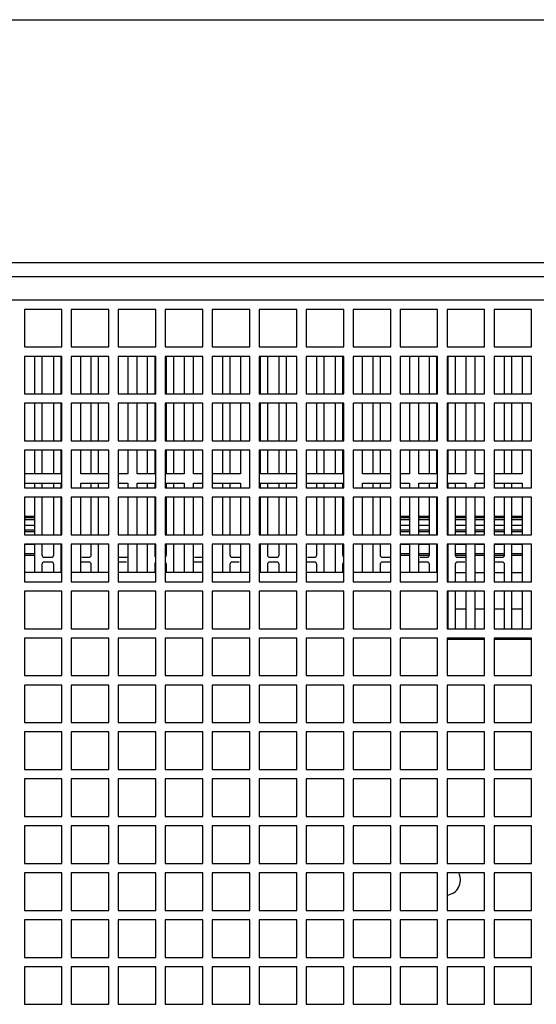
# Model space of a CAD drawing. Header units: millimetres. Extents: x 0 to 1500, y 0 to 2000.
# Tile 28 of 30: x 713 to 823, y 1790 to 2000. Entities that reach past the tile are written whole.
import ezdxf

# ---------------------------------------------------------------- set-up
doc = ezdxf.new("R2010")
doc.units = ezdxf.units.MM
doc.header["$LTSCALE"] = 130.37037
doc.layers.get('0').update_dxf_attribs({"linetype": 'CONTINUOUS'})

msp = doc.modelspace()

# ---------------------------------------------------------------- linework, layer by layer
at = {"color": 7, "linetype": 'CONTINUOUS'}
for p, q in [((0, 2000), (1500, 2000)), ((565.7, 1948.29), (919.7, 1948.29)), ((562.7, 1945.29), (922.7, 1945.29)), ((913.7, 1940.29), (571.7, 1940.29)), ((713.7, 1938.29), (713.7, 1930.29)), ((721.7, 1938.29), (713.7, 1938.29)), ((721.7, 1930.29), (721.7, 1938.29)), ((723.7, 1938.29), (723.7, 1930.29)), ((731.7, 1938.29), (723.7, 1938.29)), ((731.7, 1930.29), (731.7, 1938.29)), ((733.7, 1938.29), (733.7, 1930.29)), ((741.7, 1938.29), (733.7, 1938.29)), ((741.7, 1930.29), (741.7, 1938.29)), ((743.7, 1938.29), (743.7, 1930.29)), ((751.7, 1938.29), (743.7, 1938.29)), ((751.7, 1930.29), (751.7, 1938.29)), ((753.7, 1938.29), (753.7, 1930.29)), ((761.7, 1938.29), (753.7, 1938.29)), ((761.7, 1930.29), (761.7, 1938.29)), ((763.7, 1938.29), (763.7, 1930.29)), ((771.7, 1938.29), (763.7, 1938.29)), ((771.7, 1930.29), (771.7, 1938.29)), ((773.7, 1938.29), (773.7, 1930.29)), ((781.7, 1938.29), (773.7, 1938.29)), ((781.7, 1930.29), (781.7, 1938.29)), ((783.7, 1938.29), (783.7, 1930.29)), ((791.7, 1938.29), (783.7, 1938.29)), ((791.7, 1930.29), (791.7, 1938.29)), ((793.7, 1938.29), (793.7, 1930.29)), ((801.7, 1938.29), (793.7, 1938.29)), ((801.7, 1930.29), (801.7, 1938.29)), ((803.7, 1938.29), (803.7, 1930.29)), ((811.7, 1938.29), (803.7, 1938.29)), ((811.7, 1930.29), (811.7, 1938.29)), ((813.7, 1938.29), (813.7, 1930.29)), ((821.7, 1938.29), (813.7, 1938.29)), ((821.7, 1930.29), (821.7, 1938.29)), ((713.7, 1930.29), (721.7, 1930.29)), ((723.7, 1930.29), (731.7, 1930.29)), ((733.7, 1930.29), (741.7, 1930.29)), ((743.7, 1930.29), (751.7, 1930.29)), ((753.7, 1930.29), (761.7, 1930.29)), ((763.7, 1930.29), (771.7, 1930.29)), ((773.7, 1930.29), (781.7, 1930.29)), ((783.7, 1930.29), (791.7, 1930.29)), ((793.7, 1930.29), (801.7, 1930.29)), ((803.7, 1930.29), (811.7, 1930.29)), ((813.7, 1930.29), (821.7, 1930.29)), ((713.7, 1928.29), (713.7, 1920.29)), ((721.7, 1928.29), (713.7, 1928.29)), ((715.95, 1920.29), (715.95, 1928.29)), ((717.45, 1928.29), (717.45, 1920.29)), ((719.95, 1920.29), (719.95, 1928.29)), ((721.45, 1928.29), (721.45, 1920.29)), ((721.7, 1920.29), (721.7, 1928.29)), ((723.7, 1928.29), (723.7, 1920.29)), ((731.7, 1928.29), (723.7, 1928.29)), ((725.7, 1920.29), (725.7, 1928.29)), ((727.95, 1920.29), (727.95, 1928.29)), ((729.45, 1928.29), (729.45, 1920.29)), ((731.7, 1920.29), (731.7, 1928.29)), ((733.7, 1928.29), (733.7, 1920.29)), ((741.7, 1928.29), (733.7, 1928.29)), ((735.7, 1928.29), (735.7, 1920.29)), ((737.7, 1920.29), (737.7, 1928.29)), ((739.95, 1920.29), (739.95, 1928.29)), ((741.45, 1928.29), (741.45, 1920.29)), ((741.7, 1920.29), (741.7, 1928.29)), ((743.7, 1928.29), (743.7, 1920.29)), ((751.7, 1928.29), (743.7, 1928.29)), ((743.95, 1920.29), (743.95, 1928.29)), ((745.45, 1928.29), (745.45, 1920.29)), ((747.7, 1928.29), (747.7, 1920.29)), ((749.7, 1920.29), (749.7, 1928.29)), ((751.7, 1920.29), (751.7, 1928.29)), ((753.7, 1928.29), (753.7, 1920.29)), ((761.7, 1928.29), (753.7, 1928.29)), ((755.95, 1920.29), (755.95, 1928.29)), ((757.45, 1928.29), (757.45, 1920.29)), ((759.7, 1928.29), (759.7, 1920.29)), ((761.7, 1920.29), (761.7, 1928.29)), ((763.7, 1928.29), (763.7, 1920.29)), ((771.7, 1928.29), (763.7, 1928.29)), ((763.95, 1920.29), (763.95, 1928.29)), ((765.45, 1928.29), (765.45, 1920.29)), ((767.95, 1920.29), (767.95, 1928.29)), ((769.45, 1928.29), (769.45, 1920.29)), ((771.7, 1920.29), (771.7, 1928.29)), ((773.7, 1928.29), (773.7, 1920.29)), ((781.7, 1928.29), (773.7, 1928.29)), ((775.95, 1920.29), (775.95, 1928.29)), ((777.45, 1928.29), (777.45, 1920.29)), ((779.95, 1920.29), (779.95, 1928.29)), ((781.45, 1928.29), (781.45, 1920.29)), ((781.7, 1920.29), (781.7, 1928.29)), ((783.7, 1928.29), (783.7, 1920.29)), ((791.7, 1928.29), (783.7, 1928.29)), ((785.7, 1920.29), (785.7, 1928.29)), ((787.95, 1920.29), (787.95, 1928.29)), ((789.45, 1928.29), (789.45, 1920.29)), ((791.7, 1920.29), (791.7, 1928.29)), ((793.7, 1928.29), (793.7, 1920.29)), ((801.7, 1928.29), (793.7, 1928.29)), ((795.7, 1928.29), (795.7, 1920.29)), ((797.7, 1920.29), (797.7, 1928.29)), ((799.95, 1920.29), (799.95, 1928.29)), ((801.45, 1928.29), (801.45, 1920.29)), ((801.7, 1920.29), (801.7, 1928.29)), ((803.7, 1928.29), (803.7, 1920.29)), ((811.7, 1928.29), (803.7, 1928.29)), ((803.95, 1920.29), (803.95, 1928.29)), ((805.45, 1928.29), (805.45, 1920.29)), ((807.7, 1928.29), (807.7, 1920.29)), ((809.7, 1920.29), (809.7, 1928.29)), ((811.7, 1920.29), (811.7, 1928.29)), ((813.7, 1928.29), (813.7, 1920.29)), ((821.7, 1928.29), (813.7, 1928.29)), ((815.95, 1920.29), (815.95, 1928.29)), ((817.45, 1928.29), (817.45, 1920.29)), ((819.7, 1928.29), (819.7, 1920.29)), ((821.7, 1920.29), (821.7, 1928.29)), ((713.7, 1920.29), (721.7, 1920.29)), ((723.7, 1920.29), (731.7, 1920.29)), ((733.7, 1920.29), (741.7, 1920.29)), ((743.7, 1920.29), (751.7, 1920.29)), ((753.7, 1920.29), (761.7, 1920.29)), ((763.7, 1920.29), (771.7, 1920.29)), ((773.7, 1920.29), (781.7, 1920.29)), ((783.7, 1920.29), (791.7, 1920.29)), ((793.7, 1920.29), (801.7, 1920.29)), ((803.7, 1920.29), (811.7, 1920.29)), ((813.7, 1920.29), (821.7, 1920.29)), ((713.7, 1918.29), (713.7, 1910.29)), ((721.7, 1918.29), (713.7, 1918.29)), ((715.95, 1910.29), (715.95, 1918.29)), ((717.45, 1918.29), (717.45, 1910.29)), ((719.95, 1910.29), (719.95, 1918.29)), ((721.45, 1918.29), (721.45, 1910.29)), ((721.7, 1910.29), (721.7, 1918.29)), ((723.7, 1918.29), (723.7, 1910.29)), ((731.7, 1918.29), (723.7, 1918.29)), ((725.7, 1910.29), (725.7, 1918.29)), ((727.95, 1910.29), (727.95, 1918.29)), ((729.45, 1918.29), (729.45, 1910.29)), ((731.7, 1910.29), (731.7, 1918.29)), ((733.7, 1918.29), (733.7, 1910.29)), ((741.7, 1918.29), (733.7, 1918.29)), ((735.7, 1918.29), (735.7, 1910.29)), ((737.7, 1910.29), (737.7, 1918.29)), ((739.95, 1910.29), (739.95, 1918.29)), ((741.45, 1918.29), (741.45, 1910.29)), ((741.7, 1910.29), (741.7, 1918.29)), ((743.7, 1918.29), (743.7, 1910.29)), ((751.7, 1918.29), (743.7, 1918.29)), ((743.95, 1910.29), (743.95, 1918.29)), ((745.45, 1918.29), (745.45, 1910.29)), ((747.7, 1918.29), (747.7, 1910.29)), ((749.7, 1910.29), (749.7, 1918.29)), ((751.7, 1910.29), (751.7, 1918.29)), ((753.7, 1918.29), (753.7, 1910.29)), ((761.7, 1918.29), (753.7, 1918.29)), ((755.95, 1910.29), (755.95, 1918.29)), ((757.45, 1918.29), (757.45, 1910.29)), ((759.7, 1918.29), (759.7, 1910.29)), ((761.7, 1910.29), (761.7, 1918.29)), ((763.7, 1918.29), (763.7, 1910.29)), ((771.7, 1918.29), (763.7, 1918.29)), ((763.95, 1910.29), (763.95, 1918.29)), ((765.45, 1918.29), (765.45, 1910.29)), ((767.95, 1910.29), (767.95, 1918.29)), ((769.45, 1918.29), (769.45, 1910.29)), ((771.7, 1910.29), (771.7, 1918.29)), ((773.7, 1918.29), (773.7, 1910.29)), ((781.7, 1918.29), (773.7, 1918.29)), ((775.95, 1910.29), (775.95, 1918.29)), ((777.45, 1918.29), (777.45, 1910.29)), ((779.95, 1910.29), (779.95, 1918.29)), ((781.45, 1918.29), (781.45, 1910.29)), ((781.7, 1910.29), (781.7, 1918.29)), ((783.7, 1918.29), (783.7, 1910.29)), ((791.7, 1918.29), (783.7, 1918.29)), ((785.7, 1910.29), (785.7, 1918.29)), ((787.95, 1910.29), (787.95, 1918.29)), ((789.45, 1918.29), (789.45, 1910.29)), ((791.7, 1910.29), (791.7, 1918.29)), ((793.7, 1918.29), (793.7, 1910.29)), ((801.7, 1918.29), (793.7, 1918.29)), ((795.7, 1918.29), (795.7, 1910.29)), ((797.7, 1910.29), (797.7, 1918.29)), ((799.95, 1910.29), (799.95, 1918.29)), ((801.45, 1918.29), (801.45, 1910.29)), ((801.7, 1910.29), (801.7, 1918.29)), ((803.7, 1918.29), (803.7, 1910.29)), ((811.7, 1918.29), (803.7, 1918.29)), ((803.95, 1910.29), (803.95, 1918.29)), ((805.45, 1918.29), (805.45, 1910.29)), ((807.7, 1918.29), (807.7, 1910.29)), ((809.7, 1910.29), (809.7, 1918.29)), ((811.7, 1910.29), (811.7, 1918.29)), ((813.7, 1918.29), (813.7, 1910.29)), ((821.7, 1918.29), (813.7, 1918.29)), ((815.95, 1910.29), (815.95, 1918.29)), ((817.45, 1918.29), (817.45, 1910.29)), ((819.7, 1918.29), (819.7, 1910.29)), ((821.7, 1910.29), (821.7, 1918.29)), ((713.7, 1910.29), (721.7, 1910.29)), ((723.7, 1910.29), (731.7, 1910.29)), ((733.7, 1910.29), (741.7, 1910.29)), ((743.7, 1910.29), (751.7, 1910.29)), ((753.7, 1910.29), (761.7, 1910.29)), ((763.7, 1910.29), (771.7, 1910.29)), ((773.7, 1910.29), (781.7, 1910.29)), ((783.7, 1910.29), (791.7, 1910.29)), ((793.7, 1910.29), (801.7, 1910.29)), ((803.7, 1910.29), (811.7, 1910.29)), ((813.7, 1910.29), (821.7, 1910.29)), ((713.7, 1908.29), (713.7, 1900.29)), ((721.7, 1908.29), (713.7, 1908.29)), ((715.95, 1903.29), (715.95, 1908.29)), ((717.45, 1908.29), (717.45, 1903.29)), ((719.95, 1903.29), (719.95, 1908.29)), ((721.45, 1908.29), (721.45, 1903.29)), ((721.7, 1900.29), (721.7, 1908.29)), ((723.7, 1908.29), (723.7, 1900.29)), ((731.7, 1908.29), (723.7, 1908.29)), ((725.7, 1903.29), (725.7, 1908.29)), ((727.95, 1903.29), (727.95, 1908.29)), ((729.45, 1908.29), (729.45, 1903.29)), ((731.7, 1900.29), (731.7, 1908.29)), ((733.7, 1908.29), (733.7, 1900.29)), ((741.7, 1908.29), (733.7, 1908.29)), ((735.7, 1908.29), (735.7, 1903.29)), ((737.7, 1903.29), (737.7, 1908.29)), ((739.95, 1903.29), (739.95, 1908.29)), ((741.45, 1908.29), (741.45, 1903.29)), ((741.7, 1900.29), (741.7, 1908.29)), ((743.7, 1908.29), (743.7, 1900.29)), ((751.7, 1908.29), (743.7, 1908.29)), ((743.95, 1903.29), (743.95, 1908.29)), ((745.45, 1908.29), (745.45, 1903.29)), ((747.7, 1908.29), (747.7, 1903.29)), ((749.7, 1903.29), (749.7, 1908.29)), ((751.7, 1900.29), (751.7, 1908.29)), ((753.7, 1908.29), (753.7, 1900.29)), ((761.7, 1908.29), (753.7, 1908.29)), ((755.95, 1903.29), (755.95, 1908.29)), ((757.45, 1908.29), (757.45, 1903.29)), ((759.7, 1908.29), (759.7, 1903.29)), ((761.7, 1900.29), (761.7, 1908.29)), ((763.7, 1908.29), (763.7, 1900.29)), ((771.7, 1908.29), (763.7, 1908.29)), ((763.95, 1903.29), (763.95, 1908.29)), ((765.45, 1908.29), (765.45, 1903.29)), ((767.95, 1903.29), (767.95, 1908.29)), ((769.45, 1908.29), (769.45, 1903.29)), ((771.7, 1900.29), (771.7, 1908.29)), ((773.7, 1908.29), (773.7, 1900.29)), ((781.7, 1908.29), (773.7, 1908.29)), ((775.95, 1903.29), (775.95, 1908.29)), ((777.45, 1908.29), (777.45, 1903.29)), ((779.95, 1903.29), (779.95, 1908.29)), ((781.45, 1908.29), (781.45, 1903.29)), ((781.7, 1900.29), (781.7, 1908.29)), ((783.7, 1908.29), (783.7, 1900.29)), ((791.7, 1908.29), (783.7, 1908.29)), ((785.7, 1903.29), (785.7, 1908.29)), ((787.95, 1903.29), (787.95, 1908.29)), ((789.45, 1908.29), (789.45, 1903.29)), ((791.7, 1900.29), (791.7, 1908.29)), ((793.7, 1908.29), (793.7, 1900.29)), ((801.7, 1908.29), (793.7, 1908.29)), ((795.7, 1908.29), (795.7, 1903.29)), ((797.7, 1903.29), (797.7, 1908.29)), ((799.95, 1903.29), (799.95, 1908.29)), ((801.45, 1908.29), (801.45, 1903.29)), ((801.7, 1900.29), (801.7, 1908.29)), ((803.7, 1908.29), (803.7, 1900.29)), ((811.7, 1908.29), (803.7, 1908.29)), ((803.95, 1903.29), (803.95, 1908.29)), ((805.45, 1908.29), (805.45, 1903.29)), ((807.7, 1908.29), (807.7, 1903.29)), ((809.7, 1903.29), (809.7, 1908.29)), ((811.7, 1900.29), (811.7, 1908.29)), ((813.7, 1908.29), (813.7, 1900.29)), ((821.7, 1908.29), (813.7, 1908.29)), ((815.95, 1903.29), (815.95, 1908.29)), ((817.45, 1908.29), (817.45, 1903.29)), ((819.7, 1908.29), (819.7, 1903.29)), ((821.7, 1900.29), (821.7, 1908.29)), ((721.7, 1903.29), (713.7, 1903.29)), ((731.7, 1903.29), (725.7, 1903.29)), ((735.7, 1903.29), (733.7, 1903.29)), ((741.7, 1903.29), (737.7, 1903.29)), ((747.7, 1903.29), (743.7, 1903.29)), ((751.7, 1903.29), (749.7, 1903.29)), ((759.7, 1903.29), (753.7, 1903.29)), ((771.7, 1903.29), (763.7, 1903.29)), ((781.7, 1903.29), (773.7, 1903.29)), ((791.7, 1903.29), (785.7, 1903.29)), ((795.7, 1903.29), (793.7, 1903.29)), ((801.7, 1903.29), (797.7, 1903.29)), ((807.7, 1903.29), (803.7, 1903.29)), ((811.7, 1903.29), (809.7, 1903.29)), ((819.7, 1903.29), (813.7, 1903.29)), ((713.7, 1901.29), (721.7, 1901.29)), ((713.7, 1900.29), (721.7, 1900.29)), ((715.95, 1900.29), (715.95, 1901.29)), ((717.45, 1901.29), (717.45, 1900.29)), ((719.95, 1900.29), (719.95, 1901.29)), ((721.45, 1901.29), (721.45, 1900.29)), ((723.7, 1900.29), (731.7, 1900.29)), ((725.7, 1900.29), (725.7, 1901.29)), ((725.7, 1901.29), (731.7, 1901.29)), ((727.95, 1900.29), (727.95, 1901.29)), ((729.45, 1901.29), (729.45, 1900.29)), ((733.7, 1901.29), (735.7, 1901.29)), ((733.7, 1900.29), (741.7, 1900.29)), ((735.7, 1901.29), (735.7, 1900.29)), ((737.7, 1900.29), (737.7, 1901.29)), ((737.7, 1901.29), (741.7, 1901.29)), ((739.95, 1900.29), (739.95, 1901.29)), ((741.45, 1901.29), (741.45, 1900.29)), ((743.7, 1901.29), (747.7, 1901.29)), ((743.7, 1900.29), (751.7, 1900.29)), ((743.95, 1900.29), (743.95, 1901.29)), ((745.45, 1901.29), (745.45, 1900.29)), ((747.7, 1901.29), (747.7, 1900.29)), ((749.7, 1900.29), (749.7, 1901.29)), ((749.7, 1901.29), (751.7, 1901.29)), ((753.7, 1901.29), (759.7, 1901.29)), ((753.7, 1900.29), (761.7, 1900.29)), ((755.95, 1900.29), (755.95, 1901.29)), ((757.45, 1901.29), (757.45, 1900.29)), ((759.7, 1901.29), (759.7, 1900.29)), ((763.7, 1901.29), (771.7, 1901.29)), ((763.7, 1900.29), (771.7, 1900.29)), ((763.95, 1900.29), (763.95, 1901.29)), ((765.45, 1901.29), (765.45, 1900.29)), ((767.95, 1900.29), (767.95, 1901.29)), ((769.45, 1901.29), (769.45, 1900.29)), ((773.7, 1901.29), (781.7, 1901.29)), ((773.7, 1900.29), (781.7, 1900.29)), ((775.95, 1900.29), (775.95, 1901.29)), ((777.45, 1901.29), (777.45, 1900.29)), ((779.95, 1900.29), (779.95, 1901.29)), ((781.45, 1901.29), (781.45, 1900.29)), ((783.7, 1900.29), (791.7, 1900.29)), ((785.7, 1900.29), (785.7, 1901.29)), ((785.7, 1901.29), (791.7, 1901.29)), ((787.95, 1900.29), (787.95, 1901.29)), ((789.45, 1901.29), (789.45, 1900.29)), ((793.7, 1901.29), (795.7, 1901.29)), ((793.7, 1900.29), (801.7, 1900.29)), ((795.7, 1901.29), (795.7, 1900.29)), ((797.7, 1900.29), (797.7, 1901.29)), ((797.7, 1901.29), (801.7, 1901.29)), ((799.95, 1900.29), (799.95, 1901.29)), ((801.45, 1901.29), (801.45, 1900.29)), ((803.7, 1901.29), (807.7, 1901.29)), ((803.7, 1900.29), (811.7, 1900.29)), ((803.95, 1900.29), (803.95, 1901.29)), ((805.45, 1901.29), (805.45, 1900.29)), ((807.7, 1901.29), (807.7, 1900.29)), ((809.7, 1900.29), (809.7, 1901.29)), ((809.7, 1901.29), (811.7, 1901.29)), ((813.7, 1901.29), (819.7, 1901.29)), ((813.7, 1900.29), (821.7, 1900.29)), ((815.95, 1900.29), (815.95, 1901.29)), ((817.45, 1901.29), (817.45, 1900.29)), ((819.7, 1901.29), (819.7, 1900.29)), ((713.7, 1898.29), (713.7, 1890.29)), ((721.7, 1898.29), (713.7, 1898.29)), ((715.95, 1890.29), (715.95, 1898.29)), ((717.45, 1898.29), (717.45, 1890.29)), ((719.95, 1890.29), (719.95, 1898.29)), ((721.45, 1898.29), (721.45, 1890.29)), ((721.7, 1890.29), (721.7, 1898.29)), ((723.7, 1898.29), (723.7, 1890.29)), ((731.7, 1898.29), (723.7, 1898.29)), ((725.7, 1890.29), (725.7, 1898.29)), ((727.95, 1890.29), (727.95, 1898.29)), ((729.45, 1898.29), (729.45, 1890.29)), ((731.7, 1890.29), (731.7, 1898.29)), ((733.7, 1898.29), (733.7, 1890.29)), ((741.7, 1898.29), (733.7, 1898.29)), ((735.7, 1898.29), (735.7, 1890.29)), ((737.7, 1890.29), (737.7, 1898.29)), ((739.95, 1890.29), (739.95, 1898.29)), ((741.45, 1898.29), (741.45, 1890.29)), ((741.7, 1890.29), (741.7, 1898.29)), ((743.7, 1898.29), (743.7, 1890.29)), ((751.7, 1898.29), (743.7, 1898.29)), ((743.95, 1890.29), (743.95, 1898.29)), ((745.45, 1898.29), (745.45, 1890.29)), ((747.7, 1898.29), (747.7, 1890.29)), ((749.7, 1890.29), (749.7, 1898.29)), ((751.7, 1890.29), (751.7, 1898.29)), ((753.7, 1898.29), (753.7, 1890.29)), ((761.7, 1898.29), (753.7, 1898.29)), ((755.95, 1890.29), (755.95, 1898.29)), ((757.45, 1898.29), (757.45, 1890.29)), ((759.7, 1898.29), (759.7, 1890.29)), ((761.7, 1890.29), (761.7, 1898.29)), ((763.7, 1898.29), (763.7, 1890.29)), ((771.7, 1898.29), (763.7, 1898.29)), ((763.95, 1890.29), (763.95, 1898.29)), ((765.45, 1898.29), (765.45, 1890.29)), ((767.95, 1890.29), (767.95, 1898.29)), ((769.45, 1898.29), (769.45, 1890.29)), ((771.7, 1890.29), (771.7, 1898.29)), ((773.7, 1898.29), (773.7, 1890.29)), ((781.7, 1898.29), (773.7, 1898.29)), ((775.95, 1890.29), (775.95, 1898.29)), ((777.45, 1898.29), (777.45, 1890.29)), ((779.95, 1890.29), (779.95, 1898.29)), ((781.45, 1898.29), (781.45, 1890.29)), ((781.7, 1890.29), (781.7, 1898.29)), ((783.7, 1898.29), (783.7, 1890.29)), ((791.7, 1898.29), (783.7, 1898.29)), ((785.7, 1890.29), (785.7, 1898.29)), ((787.95, 1890.29), (787.95, 1898.29)), ((789.45, 1898.29), (789.45, 1890.29)), ((791.7, 1890.29), (791.7, 1898.29)), ((793.7, 1898.29), (793.7, 1890.29)), ((801.7, 1898.29), (793.7, 1898.29)), ((795.7, 1898.29), (795.7, 1890.29)), ((797.7, 1890.29), (797.7, 1898.29)), ((799.95, 1890.29), (799.95, 1898.29)), ((801.45, 1898.29), (801.45, 1890.29)), ((801.7, 1890.29), (801.7, 1898.29)), ((803.7, 1898.29), (803.7, 1890.29)), ((811.7, 1898.29), (803.7, 1898.29)), ((803.95, 1890.29), (803.95, 1898.29)), ((805.45, 1898.29), (805.45, 1890.29)), ((807.7, 1898.29), (807.7, 1890.29)), ((809.7, 1890.29), (809.7, 1898.29)), ((811.7, 1890.29), (811.7, 1898.29)), ((813.7, 1898.29), (813.7, 1890.29)), ((821.7, 1898.29), (813.7, 1898.29)), ((815.95, 1890.29), (815.95, 1898.29)), ((817.45, 1898.29), (817.45, 1890.29)), ((819.7, 1898.29), (819.7, 1890.29)), ((821.7, 1890.29), (821.7, 1898.29)), ((715.95, 1894.19), (713.7, 1894.19)), ((713.7, 1893.97), (715.95, 1893.97)), ((795.7, 1894.19), (793.7, 1894.19)), ((793.7, 1893.97), (795.7, 1893.97)), ((799.95, 1894.19), (797.7, 1894.19)), ((797.7, 1893.97), (799.95, 1893.97)), ((801.7, 1894.19), (801.45, 1894.19)), ((801.45, 1893.97), (801.7, 1893.97)), ((803.95, 1894.19), (803.7, 1894.19)), ((803.7, 1893.97), (803.95, 1893.97)), ((807.7, 1894.19), (805.45, 1894.19)), ((805.45, 1893.97), (807.7, 1893.97)), ((811.7, 1894.19), (809.7, 1894.19)), ((809.7, 1893.97), (811.7, 1893.97)), ((815.95, 1894.19), (813.7, 1894.19)), ((813.7, 1893.97), (815.95, 1893.97)), ((819.7, 1894.19), (817.45, 1894.19)), ((817.45, 1893.97), (819.7, 1893.97)), ((713.7, 1893.57), (715.95, 1893.57)), ((715.95, 1892.24), (713.7, 1892.24)), ((793.7, 1893.57), (795.7, 1893.57)), ((795.7, 1892.24), (793.7, 1892.24)), ((797.7, 1893.57), (799.95, 1893.57)), ((799.95, 1892.24), (797.7, 1892.24)), ((801.45, 1893.57), (801.7, 1893.57)), ((801.7, 1892.24), (801.45, 1892.24)), ((803.7, 1893.57), (803.95, 1893.57)), ((803.95, 1892.24), (803.7, 1892.24)), ((805.45, 1893.57), (807.7, 1893.57)), ((807.7, 1892.24), (805.45, 1892.24)), ((809.7, 1893.57), (811.7, 1893.57)), ((811.7, 1892.24), (809.7, 1892.24)), ((813.7, 1893.57), (815.95, 1893.57)), ((815.95, 1892.24), (813.7, 1892.24)), ((817.45, 1893.57), (819.7, 1893.57)), ((819.7, 1892.24), (817.45, 1892.24)), ((713.7, 1891.38), (715.95, 1891.38)), ((713.7, 1891.01), (715.95, 1891.01)), ((713.7, 1890.29), (721.7, 1890.29)), ((723.7, 1890.29), (731.7, 1890.29)), ((733.7, 1890.29), (741.7, 1890.29)), ((743.7, 1890.29), (751.7, 1890.29)), ((753.7, 1890.29), (761.7, 1890.29)), ((763.7, 1890.29), (771.7, 1890.29)), ((773.7, 1890.29), (781.7, 1890.29)), ((783.7, 1890.29), (791.7, 1890.29)), ((793.7, 1891.38), (795.7, 1891.38)), ((793.7, 1891.01), (795.7, 1891.01)), ((793.7, 1890.29), (801.7, 1890.29)), ((797.7, 1891.38), (799.95, 1891.38)), ((797.7, 1891.01), (799.95, 1891.01)), ((801.45, 1891.38), (801.7, 1891.38)), ((801.45, 1891.01), (801.7, 1891.01)), ((803.7, 1891.38), (803.95, 1891.38)), ((803.7, 1891.01), (803.95, 1891.01)), ((803.7, 1890.29), (811.7, 1890.29)), ((805.45, 1891.38), (807.7, 1891.38)), ((805.45, 1891.01), (807.7, 1891.01)), ((809.7, 1891.38), (811.7, 1891.38)), ((809.7, 1891.01), (811.7, 1891.01)), ((813.7, 1891.38), (815.95, 1891.38)), ((813.7, 1891.01), (815.95, 1891.01)), ((813.7, 1890.29), (821.7, 1890.29)), ((817.45, 1891.38), (819.7, 1891.38)), ((817.45, 1891.01), (819.7, 1891.01)), ((713.7, 1888.29), (713.7, 1880.29)), ((721.7, 1888.29), (713.7, 1888.29)), ((715.95, 1888.2), (713.7, 1888.2)), ((715.95, 1882.29), (715.95, 1888.29)), ((717.45, 1888.29), (717.45, 1885.99)), ((719.95, 1885.99), (719.95, 1888.29)), ((721.45, 1888.29), (721.45, 1882.29)), ((721.7, 1880.29), (721.7, 1888.29)), ((723.7, 1888.29), (723.7, 1880.29)), ((731.7, 1888.29), (723.7, 1888.29)), ((725.7, 1882.29), (725.7, 1888.29)), ((727.95, 1885.99), (727.95, 1888.29)), ((729.45, 1888.29), (729.45, 1882.29)), ((731.7, 1880.29), (731.7, 1888.29)), ((733.7, 1888.29), (733.7, 1880.29)), ((741.7, 1888.29), (733.7, 1888.29)), ((735.7, 1888.29), (735.7, 1882.29)), ((737.7, 1882.29), (737.7, 1888.29)), ((739.95, 1882.29), (739.95, 1888.29)), ((741.45, 1888.29), (741.45, 1885.99)), ((741.7, 1880.29), (741.7, 1888.29)), ((743.7, 1888.29), (743.7, 1880.29)), ((751.7, 1888.29), (743.7, 1888.29)), ((743.95, 1885.99), (743.95, 1888.29)), ((745.45, 1888.29), (745.45, 1882.29)), ((747.7, 1888.29), (747.7, 1882.29)), ((749.7, 1882.29), (749.7, 1888.29)), ((751.7, 1880.29), (751.7, 1888.29)), ((753.7, 1888.29), (753.7, 1880.29)), ((761.7, 1888.29), (753.7, 1888.29)), ((755.95, 1882.29), (755.95, 1888.29)), ((757.45, 1888.29), (757.45, 1885.99)), ((759.7, 1888.29), (759.7, 1882.29)), ((761.7, 1880.29), (761.7, 1888.29)), ((763.7, 1888.29), (763.7, 1880.29)), ((771.7, 1888.29), (763.7, 1888.29)), ((763.95, 1882.29), (763.95, 1888.29)), ((765.45, 1888.29), (765.45, 1885.99)), ((767.95, 1885.99), (767.95, 1888.29)), ((769.45, 1888.29), (769.45, 1882.29)), ((771.7, 1880.29), (771.7, 1888.29)), ((773.7, 1888.29), (773.7, 1880.29)), ((781.7, 1888.29), (773.7, 1888.29)), ((775.95, 1885.99), (775.95, 1888.29)), ((777.45, 1888.29), (777.45, 1882.29)), ((779.95, 1882.29), (779.95, 1888.29)), ((781.45, 1888.29), (781.45, 1885.99)), ((781.7, 1880.29), (781.7, 1888.29)), ((783.7, 1888.29), (783.7, 1880.29)), ((791.7, 1888.29), (783.7, 1888.29)), ((785.7, 1882.29), (785.7, 1888.29)), ((787.95, 1882.29), (787.95, 1888.29)), ((789.45, 1888.29), (789.45, 1885.99)), ((791.7, 1880.29), (791.7, 1888.29)), ((793.7, 1888.29), (793.7, 1880.29)), ((801.7, 1888.29), (793.7, 1888.29)), ((795.7, 1888.2), (793.7, 1888.2)), ((795.7, 1888.29), (795.7, 1882.29)), ((797.7, 1882.29), (797.7, 1888.29)), ((799.95, 1888.2), (797.7, 1888.2)), ((799.95, 1885.99), (799.95, 1888.29)), ((801.45, 1888.29), (801.45, 1882.29)), ((801.7, 1888.2), (801.45, 1888.2)), ((801.7, 1880.29), (801.7, 1888.29)), ((803.7, 1888.29), (803.7, 1880.29)), ((811.7, 1888.29), (803.7, 1888.29)), ((803.95, 1888.2), (803.7, 1888.2)), ((803.95, 1880.29), (803.95, 1888.29)), ((805.45, 1888.29), (805.45, 1885.99)), ((807.7, 1888.2), (805.45, 1888.2)), ((807.7, 1888.29), (807.7, 1880.29)), ((809.7, 1880.29), (809.7, 1888.29)), ((811.7, 1888.2), (809.7, 1888.2)), ((811.7, 1880.29), (811.7, 1888.29)), ((813.7, 1888.29), (813.7, 1880.29)), ((821.7, 1888.29), (813.7, 1888.29)), ((815.95, 1888.2), (813.7, 1888.2)), ((815.95, 1885.99), (815.95, 1888.29)), ((817.45, 1888.29), (817.45, 1880.29)), ((819.7, 1888.2), (817.45, 1888.2)), ((819.7, 1888.29), (819.7, 1880.29)), ((821.7, 1880.29), (821.7, 1888.29)), ((713.7, 1886.3), (715.95, 1886.3)), ((713.7, 1885.97), (715.95, 1885.97)), ((717.95, 1885.49), (719.45, 1885.49)), ((725.95, 1885.49), (727.45, 1885.49)), ((733.95, 1885.49), (735.45, 1885.49)), ((749.95, 1885.49), (751.45, 1885.49)), ((757.95, 1885.49), (759.45, 1885.49)), ((765.95, 1885.49), (767.45, 1885.49)), ((773.95, 1885.49), (775.45, 1885.49)), ((789.95, 1885.49), (791.45, 1885.49)), ((793.7, 1886.3), (795.7, 1886.3)), ((793.7, 1885.97), (795.7, 1885.97)), ((797.7, 1886.3), (799.95, 1886.3)), ((797.7, 1885.97), (799.95, 1885.97)), ((797.95, 1885.49), (799.45, 1885.49)), ((801.45, 1886.3), (801.7, 1886.3)), ((801.45, 1885.97), (801.7, 1885.97)), ((803.7, 1886.3), (803.95, 1886.3)), ((803.7, 1885.97), (803.95, 1885.97)), ((805.45, 1886.3), (807.7, 1886.3)), ((805.45, 1885.97), (807.7, 1885.97)), ((805.95, 1885.49), (807.45, 1885.49)), ((809.7, 1886.3), (811.7, 1886.3)), ((809.7, 1885.97), (811.7, 1885.97)), ((813.7, 1886.3), (815.95, 1886.3)), ((813.7, 1885.97), (815.95, 1885.97)), ((813.95, 1885.49), (815.45, 1885.49)), ((817.45, 1886.3), (819.7, 1886.3)), ((817.45, 1885.97), (819.7, 1885.97)), ((717.45, 1883.99), (717.45, 1882.29)), ((719.45, 1884.49), (717.95, 1884.49)), ((719.95, 1882.29), (719.95, 1883.99)), ((727.45, 1884.49), (725.95, 1884.49)), ((727.95, 1882.29), (727.95, 1883.99)), ((735.45, 1884.49), (733.95, 1884.49)), ((741.45, 1883.99), (741.45, 1882.29)), ((743.95, 1882.29), (743.95, 1883.99)), ((751.45, 1884.49), (749.95, 1884.49)), ((757.45, 1883.99), (757.45, 1882.29)), ((759.45, 1884.49), (757.95, 1884.49)), ((765.45, 1883.99), (765.45, 1882.29)), ((767.45, 1884.49), (765.95, 1884.49)), ((767.95, 1882.29), (767.95, 1883.99)), ((775.45, 1884.49), (773.95, 1884.49)), ((775.95, 1882.29), (775.95, 1883.99)), ((781.45, 1883.99), (781.45, 1882.29)), ((789.45, 1883.99), (789.45, 1882.29)), ((791.45, 1884.49), (789.95, 1884.49)), ((799.45, 1884.49), (797.95, 1884.49)), ((799.95, 1882.29), (799.95, 1883.99)), ((805.45, 1883.99), (805.45, 1880.29)), ((807.45, 1884.49), (805.95, 1884.49)), ((815.45, 1884.49), (813.95, 1884.49)), ((815.95, 1880.29), (815.95, 1883.99)), ((721.7, 1882.29), (713.7, 1882.29)), ((731.7, 1882.29), (723.7, 1882.29)), ((741.7, 1882.29), (733.7, 1882.29)), ((751.7, 1882.29), (743.7, 1882.29)), ((761.7, 1882.29), (753.7, 1882.29)), ((771.7, 1882.29), (763.7, 1882.29)), ((781.7, 1882.29), (773.7, 1882.29)), ((791.7, 1882.29), (783.7, 1882.29)), ((801.7, 1882.29), (793.7, 1882.29)), ((803.95, 1882.2), (803.7, 1882.2)), ((807.7, 1882.2), (805.45, 1882.2)), ((811.7, 1882.2), (809.7, 1882.2)), ((815.95, 1882.2), (813.7, 1882.2)), ((819.7, 1882.2), (817.45, 1882.2)), ((713.7, 1880.29), (721.7, 1880.29)), ((723.7, 1880.29), (731.7, 1880.29)), ((733.7, 1880.29), (741.7, 1880.29)), ((743.7, 1880.29), (751.7, 1880.29)), ((753.7, 1880.29), (761.7, 1880.29)), ((763.7, 1880.29), (771.7, 1880.29)), ((773.7, 1880.29), (781.7, 1880.29)), ((783.7, 1880.29), (791.7, 1880.29)), ((793.7, 1880.29), (801.7, 1880.29)), ((803.7, 1880.29), (811.7, 1880.29)), ((813.7, 1880.29), (821.7, 1880.29)), ((713.7, 1878.29), (713.7, 1870.29)), ((721.7, 1878.29), (713.7, 1878.29)), ((721.7, 1870.29), (721.7, 1878.29)), ((723.7, 1878.29), (723.7, 1870.29)), ((731.7, 1878.29), (723.7, 1878.29)), ((731.7, 1870.29), (731.7, 1878.29)), ((733.7, 1878.29), (733.7, 1870.29)), ((741.7, 1878.29), (733.7, 1878.29)), ((741.7, 1870.29), (741.7, 1878.29)), ((743.7, 1878.29), (743.7, 1870.29)), ((751.7, 1878.29), (743.7, 1878.29)), ((751.7, 1870.29), (751.7, 1878.29)), ((753.7, 1878.29), (753.7, 1870.29)), ((761.7, 1878.29), (753.7, 1878.29)), ((761.7, 1870.29), (761.7, 1878.29)), ((763.7, 1878.29), (763.7, 1870.29)), ((771.7, 1878.29), (763.7, 1878.29)), ((771.7, 1870.29), (771.7, 1878.29)), ((773.7, 1878.29), (773.7, 1870.29)), ((781.7, 1878.29), (773.7, 1878.29)), ((781.7, 1870.29), (781.7, 1878.29)), ((783.7, 1878.29), (783.7, 1870.29)), ((791.7, 1878.29), (783.7, 1878.29)), ((791.7, 1870.29), (791.7, 1878.29)), ((793.7, 1878.29), (793.7, 1870.29)), ((801.7, 1878.29), (793.7, 1878.29)), ((801.7, 1870.29), (801.7, 1878.29)), ((803.7, 1878.29), (803.7, 1870.29)), ((811.7, 1878.29), (803.7, 1878.29)), ((803.95, 1870.29), (803.95, 1878.29)), ((805.45, 1878.29), (805.45, 1870.29)), ((807.7, 1878.29), (807.7, 1870.29)), ((809.7, 1870.29), (809.7, 1878.29)), ((811.7, 1870.29), (811.7, 1878.29)), ((813.7, 1878.29), (813.7, 1870.29)), ((821.7, 1878.29), (813.7, 1878.29)), ((815.95, 1870.29), (815.95, 1878.29)), ((817.45, 1878.29), (817.45, 1870.29)), ((819.7, 1878.29), (819.7, 1870.29)), ((821.7, 1870.29), (821.7, 1878.29)), ((803.95, 1874.46), (803.7, 1874.46)), ((807.7, 1874.46), (805.45, 1874.46)), ((811.7, 1874.46), (809.7, 1874.46)), ((815.95, 1874.46), (813.7, 1874.46)), ((819.7, 1874.46), (817.45, 1874.46)), ((713.7, 1870.29), (721.7, 1870.29)), ((723.7, 1870.29), (731.7, 1870.29)), ((733.7, 1870.29), (741.7, 1870.29)), ((743.7, 1870.29), (751.7, 1870.29)), ((753.7, 1870.29), (761.7, 1870.29)), ((763.7, 1870.29), (771.7, 1870.29)), ((773.7, 1870.29), (781.7, 1870.29)), ((783.7, 1870.29), (791.7, 1870.29)), ((793.7, 1870.29), (801.7, 1870.29)), ((803.7, 1870.29), (811.7, 1870.29)), ((813.7, 1870.29), (821.7, 1870.29)), ((713.7, 1868.29), (713.7, 1860.29)), ((721.7, 1868.29), (713.7, 1868.29)), ((721.7, 1860.29), (721.7, 1868.29)), ((723.7, 1868.29), (723.7, 1860.29)), ((731.7, 1868.29), (723.7, 1868.29)), ((731.7, 1860.29), (731.7, 1868.29)), ((733.7, 1868.29), (733.7, 1860.29)), ((741.7, 1868.29), (733.7, 1868.29)), ((741.7, 1860.29), (741.7, 1868.29)), ((743.7, 1868.29), (743.7, 1860.29)), ((751.7, 1868.29), (743.7, 1868.29)), ((751.7, 1860.29), (751.7, 1868.29)), ((753.7, 1868.29), (753.7, 1860.29)), ((761.7, 1868.29), (753.7, 1868.29)), ((761.7, 1860.29), (761.7, 1868.29)), ((763.7, 1868.29), (763.7, 1860.29)), ((771.7, 1868.29), (763.7, 1868.29)), ((771.7, 1860.29), (771.7, 1868.29)), ((773.7, 1868.29), (773.7, 1860.29)), ((781.7, 1868.29), (773.7, 1868.29)), ((781.7, 1860.29), (781.7, 1868.29)), ((783.7, 1868.29), (783.7, 1860.29)), ((791.7, 1868.29), (783.7, 1868.29)), ((791.7, 1860.29), (791.7, 1868.29)), ((793.7, 1868.29), (793.7, 1860.29)), ((801.7, 1868.29), (793.7, 1868.29)), ((801.7, 1860.29), (801.7, 1868.29)), ((803.7, 1868.29), (803.7, 1860.29)), ((811.7, 1868.29), (803.7, 1868.29)), ((803.95, 1868.16), (803.7, 1868.16)), ((803.7, 1868.07), (811.7, 1868.07)), ((803.95, 1868.07), (803.95, 1868.29)), ((805.45, 1868.29), (805.45, 1868.07)), ((807.7, 1868.16), (805.45, 1868.16)), ((807.7, 1868.29), (807.7, 1868.07)), ((809.7, 1868.07), (809.7, 1868.29)), ((811.7, 1868.16), (809.7, 1868.16)), ((811.7, 1860.29), (811.7, 1868.29)), ((813.7, 1868.29), (813.7, 1860.29)), ((821.7, 1868.29), (813.7, 1868.29)), ((815.95, 1868.16), (813.7, 1868.16)), ((813.7, 1868.07), (821.7, 1868.07)), ((815.95, 1868.07), (815.95, 1868.29)), ((817.45, 1868.29), (817.45, 1868.07)), ((819.7, 1868.16), (817.45, 1868.16)), ((819.7, 1868.29), (819.7, 1868.07)), ((821.7, 1860.29), (821.7, 1868.29)), ((713.7, 1860.29), (721.7, 1860.29)), ((723.7, 1860.29), (731.7, 1860.29)), ((733.7, 1860.29), (741.7, 1860.29)), ((743.7, 1860.29), (751.7, 1860.29)), ((753.7, 1860.29), (761.7, 1860.29)), ((763.7, 1860.29), (771.7, 1860.29)), ((773.7, 1860.29), (781.7, 1860.29)), ((783.7, 1860.29), (791.7, 1860.29)), ((793.7, 1860.29), (801.7, 1860.29)), ((803.7, 1860.29), (811.7, 1860.29)), ((813.7, 1860.29), (821.7, 1860.29)), ((713.7, 1858.29), (713.7, 1850.29)), ((721.7, 1858.29), (713.7, 1858.29)), ((721.7, 1850.29), (721.7, 1858.29)), ((723.7, 1858.29), (723.7, 1850.29)), ((731.7, 1858.29), (723.7, 1858.29)), ((731.7, 1850.29), (731.7, 1858.29)), ((733.7, 1858.29), (733.7, 1850.29)), ((741.7, 1858.29), (733.7, 1858.29)), ((741.7, 1850.29), (741.7, 1858.29)), ((743.7, 1858.29), (743.7, 1850.29)), ((751.7, 1858.29), (743.7, 1858.29)), ((751.7, 1850.29), (751.7, 1858.29)), ((753.7, 1858.29), (753.7, 1850.29)), ((761.7, 1858.29), (753.7, 1858.29)), ((761.7, 1850.29), (761.7, 1858.29)), ((763.7, 1858.29), (763.7, 1850.29)), ((771.7, 1858.29), (763.7, 1858.29)), ((771.7, 1850.29), (771.7, 1858.29)), ((773.7, 1858.29), (773.7, 1850.29)), ((781.7, 1858.29), (773.7, 1858.29)), ((781.7, 1850.29), (781.7, 1858.29)), ((783.7, 1858.29), (783.7, 1850.29)), ((791.7, 1858.29), (783.7, 1858.29)), ((791.7, 1850.29), (791.7, 1858.29)), ((793.7, 1858.29), (793.7, 1850.29)), ((801.7, 1858.29), (793.7, 1858.29)), ((801.7, 1850.29), (801.7, 1858.29)), ((803.7, 1858.29), (803.7, 1850.29)), ((811.7, 1858.29), (803.7, 1858.29)), ((811.7, 1850.29), (811.7, 1858.29)), ((813.7, 1858.29), (813.7, 1850.29)), ((821.7, 1858.29), (813.7, 1858.29)), ((821.7, 1850.29), (821.7, 1858.29)), ((713.7, 1850.29), (721.7, 1850.29)), ((723.7, 1850.29), (731.7, 1850.29)), ((733.7, 1850.29), (741.7, 1850.29)), ((743.7, 1850.29), (751.7, 1850.29)), ((753.7, 1850.29), (761.7, 1850.29)), ((763.7, 1850.29), (771.7, 1850.29)), ((773.7, 1850.29), (781.7, 1850.29)), ((783.7, 1850.29), (791.7, 1850.29)), ((793.7, 1850.29), (801.7, 1850.29)), ((803.7, 1850.29), (811.7, 1850.29)), ((813.7, 1850.29), (821.7, 1850.29)), ((713.7, 1848.29), (713.7, 1840.29)), ((721.7, 1848.29), (713.7, 1848.29)), ((721.7, 1840.29), (721.7, 1848.29)), ((723.7, 1848.29), (723.7, 1840.29)), ((731.7, 1848.29), (723.7, 1848.29)), ((731.7, 1840.29), (731.7, 1848.29)), ((733.7, 1848.29), (733.7, 1840.29)), ((741.7, 1848.29), (733.7, 1848.29)), ((741.7, 1840.29), (741.7, 1848.29)), ((743.7, 1848.29), (743.7, 1840.29)), ((751.7, 1848.29), (743.7, 1848.29)), ((751.7, 1840.29), (751.7, 1848.29)), ((753.7, 1848.29), (753.7, 1840.29)), ((761.7, 1848.29), (753.7, 1848.29)), ((761.7, 1840.29), (761.7, 1848.29)), ((763.7, 1848.29), (763.7, 1840.29)), ((771.7, 1848.29), (763.7, 1848.29)), ((771.7, 1840.29), (771.7, 1848.29)), ((773.7, 1848.29), (773.7, 1840.29)), ((781.7, 1848.29), (773.7, 1848.29)), ((781.7, 1840.29), (781.7, 1848.29)), ((783.7, 1848.29), (783.7, 1840.29)), ((791.7, 1848.29), (783.7, 1848.29)), ((791.7, 1840.29), (791.7, 1848.29)), ((793.7, 1848.29), (793.7, 1840.29)), ((801.7, 1848.29), (793.7, 1848.29)), ((801.7, 1840.29), (801.7, 1848.29)), ((803.7, 1848.29), (803.7, 1840.29)), ((811.7, 1848.29), (803.7, 1848.29)), ((811.7, 1840.29), (811.7, 1848.29)), ((813.7, 1848.29), (813.7, 1840.29)), ((821.7, 1848.29), (813.7, 1848.29)), ((821.7, 1840.29), (821.7, 1848.29)), ((713.7, 1840.29), (721.7, 1840.29)), ((723.7, 1840.29), (731.7, 1840.29)), ((733.7, 1840.29), (741.7, 1840.29)), ((743.7, 1840.29), (751.7, 1840.29)), ((753.7, 1840.29), (761.7, 1840.29)), ((763.7, 1840.29), (771.7, 1840.29)), ((773.7, 1840.29), (781.7, 1840.29)), ((783.7, 1840.29), (791.7, 1840.29)), ((793.7, 1840.29), (801.7, 1840.29)), ((803.7, 1840.29), (811.7, 1840.29)), ((813.7, 1840.29), (821.7, 1840.29)), ((713.7, 1838.29), (713.7, 1830.29)), ((721.7, 1838.29), (713.7, 1838.29)), ((721.7, 1830.29), (721.7, 1838.29)), ((723.7, 1838.29), (723.7, 1830.29)), ((731.7, 1838.29), (723.7, 1838.29)), ((731.7, 1830.29), (731.7, 1838.29)), ((733.7, 1838.29), (733.7, 1830.29)), ((741.7, 1838.29), (733.7, 1838.29)), ((741.7, 1830.29), (741.7, 1838.29)), ((743.7, 1838.29), (743.7, 1830.29)), ((751.7, 1838.29), (743.7, 1838.29)), ((751.7, 1830.29), (751.7, 1838.29)), ((753.7, 1838.29), (753.7, 1830.29)), ((761.7, 1838.29), (753.7, 1838.29)), ((761.7, 1830.29), (761.7, 1838.29)), ((763.7, 1838.29), (763.7, 1830.29)), ((771.7, 1838.29), (763.7, 1838.29)), ((771.7, 1830.29), (771.7, 1838.29)), ((773.7, 1838.29), (773.7, 1830.29)), ((781.7, 1838.29), (773.7, 1838.29)), ((781.7, 1830.29), (781.7, 1838.29)), ((783.7, 1838.29), (783.7, 1830.29)), ((791.7, 1838.29), (783.7, 1838.29)), ((791.7, 1830.29), (791.7, 1838.29)), ((793.7, 1838.29), (793.7, 1830.29)), ((801.7, 1838.29), (793.7, 1838.29)), ((801.7, 1830.29), (801.7, 1838.29)), ((803.7, 1838.29), (803.7, 1830.29)), ((811.7, 1838.29), (803.7, 1838.29)), ((811.7, 1830.29), (811.7, 1838.29)), ((813.7, 1838.29), (813.7, 1830.29)), ((821.7, 1838.29), (813.7, 1838.29)), ((821.7, 1830.29), (821.7, 1838.29)), ((713.7, 1830.29), (721.7, 1830.29)), ((723.7, 1830.29), (731.7, 1830.29)), ((733.7, 1830.29), (741.7, 1830.29)), ((743.7, 1830.29), (751.7, 1830.29)), ((753.7, 1830.29), (761.7, 1830.29)), ((763.7, 1830.29), (771.7, 1830.29)), ((773.7, 1830.29), (781.7, 1830.29)), ((783.7, 1830.29), (791.7, 1830.29)), ((793.7, 1830.29), (801.7, 1830.29)), ((803.7, 1830.29), (811.7, 1830.29)), ((813.7, 1830.29), (821.7, 1830.29)), ((713.7, 1828.29), (713.7, 1820.29)), ((721.7, 1828.29), (713.7, 1828.29)), ((721.7, 1820.29), (721.7, 1828.29)), ((723.7, 1828.29), (723.7, 1820.29)), ((731.7, 1828.29), (723.7, 1828.29)), ((731.7, 1820.29), (731.7, 1828.29)), ((733.7, 1828.29), (733.7, 1820.29)), ((741.7, 1828.29), (733.7, 1828.29)), ((741.7, 1820.29), (741.7, 1828.29)), ((743.7, 1828.29), (743.7, 1820.29)), ((751.7, 1828.29), (743.7, 1828.29)), ((751.7, 1820.29), (751.7, 1828.29)), ((753.7, 1828.29), (753.7, 1820.29)), ((761.7, 1828.29), (753.7, 1828.29)), ((761.7, 1820.29), (761.7, 1828.29)), ((763.7, 1828.29), (763.7, 1820.29)), ((771.7, 1828.29), (763.7, 1828.29)), ((771.7, 1820.29), (771.7, 1828.29)), ((773.7, 1828.29), (773.7, 1820.29)), ((781.7, 1828.29), (773.7, 1828.29)), ((781.7, 1820.29), (781.7, 1828.29)), ((783.7, 1828.29), (783.7, 1820.29)), ((791.7, 1828.29), (783.7, 1828.29)), ((791.7, 1820.29), (791.7, 1828.29)), ((793.7, 1828.29), (793.7, 1820.29)), ((801.7, 1828.29), (793.7, 1828.29)), ((801.7, 1820.29), (801.7, 1828.29)), ((803.7, 1828.29), (803.7, 1820.29)), ((811.7, 1828.29), (803.7, 1828.29)), ((811.7, 1820.29), (811.7, 1828.29)), ((813.7, 1828.29), (813.7, 1820.29)), ((821.7, 1828.29), (813.7, 1828.29)), ((821.7, 1820.29), (821.7, 1828.29)), ((713.7, 1820.29), (721.7, 1820.29)), ((723.7, 1820.29), (731.7, 1820.29)), ((733.7, 1820.29), (741.7, 1820.29)), ((743.7, 1820.29), (751.7, 1820.29)), ((753.7, 1820.29), (761.7, 1820.29)), ((763.7, 1820.29), (771.7, 1820.29)), ((773.7, 1820.29), (781.7, 1820.29)), ((783.7, 1820.29), (791.7, 1820.29)), ((793.7, 1820.29), (801.7, 1820.29)), ((803.7, 1820.29), (811.7, 1820.29)), ((813.7, 1820.29), (821.7, 1820.29)), ((713.7, 1818.29), (713.7, 1810.29)), ((721.7, 1818.29), (713.7, 1818.29)), ((721.7, 1810.29), (721.7, 1818.29)), ((723.7, 1818.29), (723.7, 1810.29)), ((731.7, 1818.29), (723.7, 1818.29)), ((731.7, 1810.29), (731.7, 1818.29)), ((733.7, 1818.29), (733.7, 1810.29)), ((741.7, 1818.29), (733.7, 1818.29)), ((741.7, 1810.29), (741.7, 1818.29)), ((743.7, 1818.29), (743.7, 1810.29)), ((751.7, 1818.29), (743.7, 1818.29)), ((751.7, 1810.29), (751.7, 1818.29)), ((753.7, 1818.29), (753.7, 1810.29)), ((761.7, 1818.29), (753.7, 1818.29)), ((761.7, 1810.29), (761.7, 1818.29)), ((763.7, 1818.29), (763.7, 1810.29)), ((771.7, 1818.29), (763.7, 1818.29)), ((771.7, 1810.29), (771.7, 1818.29)), ((773.7, 1818.29), (773.7, 1810.29)), ((781.7, 1818.29), (773.7, 1818.29)), ((781.7, 1810.29), (781.7, 1818.29)), ((783.7, 1818.29), (783.7, 1810.29)), ((791.7, 1818.29), (783.7, 1818.29)), ((791.7, 1810.29), (791.7, 1818.29)), ((793.7, 1818.29), (793.7, 1810.29)), ((801.7, 1818.29), (793.7, 1818.29)), ((801.7, 1810.29), (801.7, 1818.29)), ((803.7, 1818.29), (803.7, 1810.29)), ((811.7, 1818.29), (803.7, 1818.29)), ((811.7, 1810.29), (811.7, 1818.29)), ((813.7, 1818.29), (813.7, 1810.29)), ((821.7, 1818.29), (813.7, 1818.29)), ((821.7, 1810.29), (821.7, 1818.29)), ((713.7, 1810.29), (721.7, 1810.29)), ((723.7, 1810.29), (731.7, 1810.29)), ((733.7, 1810.29), (741.7, 1810.29)), ((743.7, 1810.29), (751.7, 1810.29)), ((753.7, 1810.29), (761.7, 1810.29)), ((763.7, 1810.29), (771.7, 1810.29)), ((773.7, 1810.29), (781.7, 1810.29)), ((783.7, 1810.29), (791.7, 1810.29)), ((793.7, 1810.29), (801.7, 1810.29)), ((803.7, 1810.29), (811.7, 1810.29)), ((813.7, 1810.29), (821.7, 1810.29)), ((713.7, 1808.29), (713.7, 1800.29)), ((721.7, 1808.29), (713.7, 1808.29)), ((721.7, 1800.29), (721.7, 1808.29)), ((723.7, 1808.29), (723.7, 1800.29)), ((731.7, 1808.29), (723.7, 1808.29)), ((731.7, 1800.29), (731.7, 1808.29)), ((733.7, 1808.29), (733.7, 1800.29)), ((741.7, 1808.29), (733.7, 1808.29)), ((741.7, 1800.29), (741.7, 1808.29)), ((743.7, 1808.29), (743.7, 1800.29)), ((751.7, 1808.29), (743.7, 1808.29)), ((751.7, 1800.29), (751.7, 1808.29)), ((753.7, 1808.29), (753.7, 1800.29)), ((761.7, 1808.29), (753.7, 1808.29)), ((761.7, 1800.29), (761.7, 1808.29)), ((763.7, 1808.29), (763.7, 1800.29)), ((771.7, 1808.29), (763.7, 1808.29)), ((771.7, 1800.29), (771.7, 1808.29)), ((773.7, 1808.29), (773.7, 1800.29)), ((781.7, 1808.29), (773.7, 1808.29)), ((781.7, 1800.29), (781.7, 1808.29)), ((783.7, 1808.29), (783.7, 1800.29)), ((791.7, 1808.29), (783.7, 1808.29)), ((791.7, 1800.29), (791.7, 1808.29)), ((793.7, 1808.29), (793.7, 1800.29)), ((801.7, 1808.29), (793.7, 1808.29)), ((801.7, 1800.29), (801.7, 1808.29)), ((811.7, 1808.29), (803.7, 1808.29)), ((803.7, 1808.29), (803.7, 1800.29)), ((811.7, 1800.29), (811.7, 1808.29)), ((821.7, 1808.29), (813.7, 1808.29)), ((813.7, 1808.29), (813.7, 1800.29)), ((821.7, 1800.29), (821.7, 1808.29)), ((713.7, 1800.29), (721.7, 1800.29)), ((723.7, 1800.29), (731.7, 1800.29)), ((733.7, 1800.29), (741.7, 1800.29)), ((743.7, 1800.29), (751.7, 1800.29)), ((753.7, 1800.29), (761.7, 1800.29)), ((763.7, 1800.29), (771.7, 1800.29)), ((773.7, 1800.29), (781.7, 1800.29)), ((783.7, 1800.29), (791.7, 1800.29)), ((793.7, 1800.29), (801.7, 1800.29)), ((803.7, 1800.29), (811.7, 1800.29)), ((813.7, 1800.29), (821.7, 1800.29)), ((713.7, 1798.29), (713.7, 1790.29)), ((721.7, 1798.29), (713.7, 1798.29)), ((721.7, 1790.29), (721.7, 1798.29)), ((723.7, 1798.29), (723.7, 1790.29)), ((731.7, 1798.29), (723.7, 1798.29)), ((731.7, 1790.29), (731.7, 1798.29)), ((733.7, 1798.29), (733.7, 1790.29)), ((741.7, 1798.29), (733.7, 1798.29)), ((741.7, 1790.29), (741.7, 1798.29)), ((743.7, 1798.29), (743.7, 1790.29)), ((751.7, 1798.29), (743.7, 1798.29)), ((751.7, 1790.29), (751.7, 1798.29)), ((753.7, 1798.29), (753.7, 1790.29)), ((761.7, 1798.29), (753.7, 1798.29)), ((761.7, 1790.29), (761.7, 1798.29)), ((763.7, 1798.29), (763.7, 1790.29)), ((771.7, 1798.29), (763.7, 1798.29)), ((771.7, 1790.29), (771.7, 1798.29)), ((773.7, 1798.29), (773.7, 1790.29)), ((781.7, 1798.29), (773.7, 1798.29)), ((781.7, 1790.29), (781.7, 1798.29)), ((783.7, 1798.29), (783.7, 1790.29)), ((791.7, 1798.29), (783.7, 1798.29)), ((791.7, 1790.29), (791.7, 1798.29)), ((793.7, 1798.29), (793.7, 1790.29)), ((801.7, 1798.29), (793.7, 1798.29)), ((801.7, 1790.29), (801.7, 1798.29)), ((811.7, 1798.29), (803.7, 1798.29)), ((803.7, 1798.29), (803.7, 1790.29)), ((811.7, 1790.29), (811.7, 1798.29)), ((821.7, 1798.29), (813.7, 1798.29)), ((813.7, 1798.29), (813.7, 1790.29)), ((821.7, 1790.29), (821.7, 1798.29)), ((713.7, 1790.29), (721.7, 1790.29)), ((723.7, 1790.29), (731.7, 1790.29)), ((733.7, 1790.29), (741.7, 1790.29)), ((743.7, 1790.29), (751.7, 1790.29)), ((753.7, 1790.29), (761.7, 1790.29)), ((763.7, 1790.29), (771.7, 1790.29)), ((773.7, 1790.29), (781.7, 1790.29)), ((783.7, 1790.29), (791.7, 1790.29)), ((793.7, 1790.29), (801.7, 1790.29)), ((803.7, 1790.29), (811.7, 1790.29)), ((813.7, 1790.29), (821.7, 1790.29))]:
    msp.add_line(p, q, dxfattribs=at)
for centre, radius, start, end in [((717.95, 1885.99), 0.5, 180, 270), ((719.45, 1885.99), 0.5, 270, 360), ((727.45, 1885.99), 0.5, 270, 360), ((733.95, 1885.99), 0.5, 238.3226, 270), ((735.45, 1885.99), 0.5, 270, 301.7177), ((741.95, 1885.99), 0.5, 180, 238.3226), ((743.45, 1885.99), 0.5, 301.7177, 360), ((751.45, 1885.99), 0.5, 270, 301.7177), ((757.95, 1885.99), 0.5, 180, 270), ((759.45, 1885.99), 0.5, 270, 301.7177), ((765.95, 1885.99), 0.5, 180, 270), ((767.45, 1885.99), 0.5, 270, 360), ((775.45, 1885.99), 0.5, 270, 360), ((781.95, 1885.99), 0.5, 180, 238.3226), ((789.95, 1885.99), 0.5, 180, 270), ((791.45, 1885.99), 0.5, 270, 301.7177), ((799.45, 1885.99), 0.5, 270, 360), ((805.95, 1885.99), 0.5, 180, 270), ((807.45, 1885.99), 0.5, 270, 301.7177), ((813.95, 1885.99), 0.5, 238.3226, 270), ((815.45, 1885.99), 0.5, 270, 360), ((717.95, 1883.99), 0.5, 90, 180), ((719.45, 1883.99), 0.5, 0, 90), ((725.95, 1883.99), 0.5, 90, 121.7177), ((727.45, 1883.99), 0.5, 0, 90), ((733.95, 1883.99), 0.5, 90, 121.7177), ((741.95, 1883.99), 0.5, 121.7177, 180), ((743.45, 1883.99), 0.5, 0, 58.3226), ((749.95, 1883.99), 0.5, 90, 121.7177), ((751.45, 1883.99), 0.5, 58.3226, 90), ((757.95, 1883.99), 0.5, 90, 180), ((765.95, 1883.99), 0.5, 90, 180), ((767.45, 1883.99), 0.5, 0, 90), ((773.95, 1883.99), 0.5, 90, 121.7177), ((775.45, 1883.99), 0.5, 0, 90), ((781.95, 1883.99), 0.5, 121.7177, 180), ((789.95, 1883.99), 0.5, 90, 180), ((791.45, 1883.99), 0.5, 58.3226, 90), ((797.95, 1883.99), 0.5, 90, 121.7177), ((799.45, 1883.99), 0.5, 0, 90), ((805.95, 1883.99), 0.5, 90, 180), ((813.95, 1883.99), 0.5, 90, 121.7177), ((815.45, 1883.99), 0.5, 0, 90), ((803.38, 1816.72), 3.17, 275.2245, 25.2385)]:
    msp.add_arc(centre, radius, start, end, dxfattribs=at)

doc.saveas('drawing.dxf')
